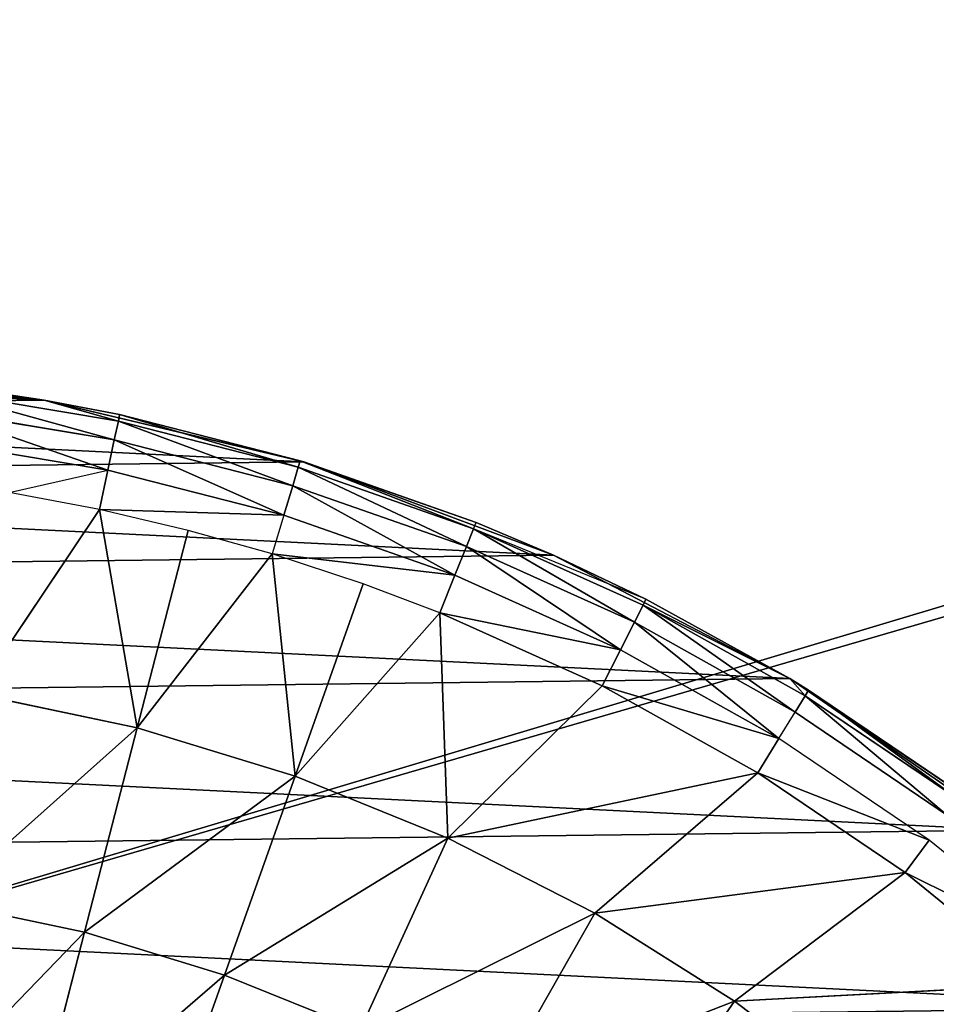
# Model space of a CAD drawing. Extents: x 0 to 602, y -131 to 3.
# Tile 128 of 167: x 341.49 to 342.68, y -5.08 to -3.8. Entities that reach past the tile are written whole.
import ezdxf

# ---------------------------------------------------------------- set-up
doc = ezdxf.new("R2010")
doc.units = 0
doc.header["$LTSCALE"] = 25.4
doc.layers.get('0').update_dxf_attribs({"color": 13, "linetype": 'CONTINUOUS'})

# ---------------------------------------------------------------- blocks, each defined once
blk = doc.blocks.new('PICASSO-LED-8131_STL')
at = {"color": 0}
for p, q in [((127.4641, 263.5323, 57.9568), (127.4258, 263.1897, 57.9568)), ((127.4641, 263.5323, 57.9568), (127.4258, 263.1897, 57.9568)), ((127.3739, 263.3388, 59.5383), (127.3353, 263.1074, 59.5383)), ((127.3739, 263.3388, 59.5383), (127.3353, 263.1074, 59.5383)), ((127.4134, 263.334, 59.4835), (127.3743, 263.0992, 59.4835)), ((127.4134, 263.334, 59.4835), (127.3743, 263.0992, 59.4835)), ((126.7769, 263.3227, 59.8767), (126.7378, 263.1376, 59.8767)), ((126.7769, 263.3227, 59.8767), (126.7378, 263.1376, 59.8767)), ((127.4382, 263.331, 59.4205), (127.3987, 263.094, 59.4205)), ((127.4382, 263.331, 59.4205), (127.3987, 263.094, 59.4205)), ((127.4382, 263.331, 59.4205), (127.4258, 263.1897, 59.3533)), ((127.4258, 263.1897, 57.9568), (127.4466, 263.3299, 59.3533)), ((127.4466, 263.3299, 59.3533), (127.4258, 263.1897, 59.3533)), ((127.4258, 263.1897, 57.9568), (127.4466, 263.3299, 59.3533)), ((127.046, 263.2783, 59.7373), (127.002, 263.0696, 59.7373)), ((127.046, 263.2783, 59.7373), (127.002, 263.0696, 59.7373)), ((127.046, 263.2783, 59.7373), (127.2842, 263.1182, 59.5814)), ((127.046, 263.2783, 59.7373), (127.2842, 263.1182, 59.5814)), ((127.2842, 263.1182, 59.5814), (127.3062, 263.2353, 59.5814)), ((127.3062, 263.2353, 59.5814), (127.3353, 263.1074, 59.5383)), ((126.4659, 263.2077, 59.9991), (126.7378, 263.1376, 59.8767)), ((126.4659, 263.2077, 59.9991), (126.7378, 263.1376, 59.8767)), ((127.4258, 263.1897, 57.9568), (127.3458, 262.8544, 57.9568)), ((127.4258, 263.1897, 57.9568), (127.3458, 262.8544, 57.9568)), ((127.3472, 262.8589, 59.3533), (127.4258, 263.1897, 57.9568)), ((127.3472, 262.8589, 59.3533), (127.4258, 263.1897, 57.9568)), ((127.4258, 263.1897, 59.3533), (127.3987, 263.094, 59.4205)), ((127.4258, 263.1897, 59.3533), (127.407, 263.0923, 59.3533)), ((127.407, 263.0923, 59.3533), (127.4258, 263.1897, 57.9568)), ((127.407, 263.0923, 59.3533), (127.4258, 263.1897, 57.9568)), ((127.4258, 263.1897, 59.3533), (127.4258, 263.1897, 57.9568)), ((127.4258, 263.1897, 59.3533), (127.4258, 263.1897, 57.9568)), ((126.7378, 263.1376, 59.8767), (126.6826, 262.9567, 59.8767)), ((126.7378, 263.1376, 59.8767), (126.6826, 262.9567, 59.8767)), ((126.7378, 263.1376, 59.8767), (127.002, 263.0696, 59.7373)), ((126.7378, 263.1376, 59.8767), (127.002, 263.0696, 59.7373)), ((127.2842, 263.1182, 59.5814), (127.002, 263.0696, 59.7373)), ((127.2842, 263.1182, 59.5814), (127.002, 263.0696, 59.7373)), ((127.2574, 263.0038, 59.5814), (127.2842, 263.1182, 59.5814)), ((127.277, 262.8802, 59.5383), (127.2842, 263.1182, 59.5814)), ((127.2842, 263.1182, 59.5814), (127.3353, 263.1074, 59.5383)), ((127.277, 262.8802, 59.5383), (127.3353, 263.1074, 59.5383)), ((127.277, 262.8802, 59.5383), (127.3353, 263.1074, 59.5383)), ((127.3353, 263.1074, 59.5383), (127.3743, 263.0992, 59.4835)), ((127.3353, 263.1074, 59.5383), (127.3743, 263.0992, 59.4835)), ((127.3151, 262.8686, 59.4835), (127.3743, 263.0992, 59.4835)), ((127.3151, 262.8686, 59.4835), (127.3743, 263.0992, 59.4835)), ((127.339, 262.8614, 59.4205), (127.3987, 263.094, 59.4205)), ((127.339, 262.8614, 59.4205), (127.3987, 263.094, 59.4205)), ((127.407, 263.0923, 59.3533), (127.3472, 262.8589, 59.3533)), ((127.407, 263.0923, 59.3533), (127.3472, 262.8589, 59.3533)), ((127.3743, 263.0992, 59.4835), (127.3987, 263.094, 59.4205)), ((127.3743, 263.0992, 59.4835), (127.3987, 263.094, 59.4205)), ((127.3987, 263.094, 59.4205), (127.407, 263.0923, 59.3533)), ((127.002, 263.0696, 59.7373), (126.9397, 262.8656, 59.7373)), ((127.002, 263.0696, 59.7373), (126.9397, 262.8656, 59.7373)), ((127.2574, 263.0038, 59.5814), (127.002, 263.0696, 59.7373)), ((127.002, 263.0696, 59.7373), (127.227, 262.8953, 59.5814)), ((127.2574, 263.0038, 59.5814), (127.002, 263.0696, 59.7373)), ((127.002, 263.0696, 59.7373), (127.227, 262.8953, 59.5814)), ((126.4179, 263.0505, 59.9991), (126.6826, 262.9567, 59.8767)), ((126.4179, 263.0505, 59.9991), (126.6826, 262.9567, 59.8767)), ((127.227, 262.8953, 59.5814), (127.2574, 263.0038, 59.5814)), ((126.6116, 262.7814, 59.8767), (126.6826, 262.9567, 59.8767)), ((126.6116, 262.7814, 59.8767), (126.6826, 262.9567, 59.8767)), ((126.6826, 262.9567, 59.8767), (126.9397, 262.8656, 59.7373)), ((126.6826, 262.9567, 59.8767), (126.9397, 262.8656, 59.7373)), ((127.227, 262.8953, 59.5814), (126.9397, 262.8656, 59.7373)), ((127.227, 262.8953, 59.5814), (126.9397, 262.8656, 59.7373)), ((127.1883, 262.7775, 59.5814), (127.227, 262.8953, 59.5814)), ((127.1993, 262.6588, 59.5383), (127.227, 262.8953, 59.5814)), ((127.277, 262.8802, 59.5383), (127.227, 262.8953, 59.5814)), ((127.277, 262.8802, 59.5383), (127.1993, 262.6588, 59.5383)), ((127.277, 262.8802, 59.5383), (127.1993, 262.6588, 59.5383)), ((127.277, 262.8802, 59.5383), (127.3151, 262.8686, 59.4835)), ((127.277, 262.8802, 59.5383), (127.3151, 262.8686, 59.4835)), ((126.8596, 262.6679, 59.7373), (126.9397, 262.8656, 59.7373)), ((126.8596, 262.6679, 59.7373), (126.9397, 262.8656, 59.7373)), ((127.1883, 262.7775, 59.5814), (126.9397, 262.8656, 59.7373)), ((126.9397, 262.8656, 59.7373), (127.1508, 262.6782, 59.5814)), ((127.1883, 262.7775, 59.5814), (126.9397, 262.8656, 59.7373)), ((126.9397, 262.8656, 59.7373), (127.1508, 262.6782, 59.5814)), ((127.3151, 262.8686, 59.4835), (127.2364, 262.644, 59.4835)), ((127.3151, 262.8686, 59.4835), (127.2364, 262.644, 59.4835)), ((127.3151, 262.8686, 59.4835), (127.339, 262.8614, 59.4205)), ((127.3151, 262.8686, 59.4835), (127.339, 262.8614, 59.4205)), ((127.3458, 262.8544, 57.9568), (127.2251, 262.5314, 57.9568)), ((127.3458, 262.8544, 57.9568), (127.2251, 262.5314, 57.9568)), ((127.339, 262.8614, 59.4205), (127.2595, 262.6347, 59.4205)), ((127.339, 262.8614, 59.4205), (127.2595, 262.6347, 59.4205)), ((127.3472, 262.8589, 59.3533), (127.2674, 262.6316, 59.3533)), ((127.3472, 262.8589, 59.3533), (127.2674, 262.6316, 59.3533)), ((127.2674, 262.6316, 59.3533), (127.3458, 262.8544, 57.9568)), ((127.2674, 262.6316, 59.3533), (127.3458, 262.8544, 57.9568)), ((127.3472, 262.8589, 59.3533), (127.339, 262.8614, 59.4205)), ((127.3472, 262.8589, 59.3533), (127.339, 262.8614, 59.4205)), ((127.3472, 262.8589, 59.3533), (127.3458, 262.8544, 57.9568)), ((127.3472, 262.8589, 59.3533), (127.3458, 262.8544, 57.9568)), ((126.8596, 262.6679, 59.7373), (126.6116, 262.7814, 59.8767)), ((126.8596, 262.6679, 59.7373), (126.6116, 262.7814, 59.8767)), ((127.1508, 262.6782, 59.5814), (127.1883, 262.7775, 59.5814)), ((126.8596, 262.6679, 59.7373), (127.1508, 262.6782, 59.5814)), ((126.8596, 262.6679, 59.7373), (127.1508, 262.6782, 59.5814)), ((127.0563, 262.4684, 59.5814), (127.1508, 262.6782, 59.5814)), ((127.0563, 262.4684, 59.5814), (127.1508, 262.6782, 59.5814)), ((127.1508, 262.6782, 59.5814), (127.1993, 262.6588, 59.5383)), ((126.7624, 262.4781, 59.7373), (126.8596, 262.6679, 59.7373)), ((126.7624, 262.4781, 59.7373), (126.8596, 262.6679, 59.7373)), ((126.9441, 262.2675, 59.5814), (126.8596, 262.6679, 59.7373)), ((126.9441, 262.2675, 59.5814), (126.8596, 262.6679, 59.7373)), ((127.0563, 262.4684, 59.5814), (126.8596, 262.6679, 59.7373)), ((127.0563, 262.4684, 59.5814), (126.8596, 262.6679, 59.7373)), ((127.103, 262.4449, 59.5383), (127.1993, 262.6588, 59.5383)), ((127.103, 262.4449, 59.5383), (127.1993, 262.6588, 59.5383)), ((127.2364, 262.644, 59.4835), (127.1993, 262.6588, 59.5383)), ((127.2364, 262.644, 59.4835), (127.1993, 262.6588, 59.5383)), ((127.1386, 262.4269, 59.4835), (127.2364, 262.644, 59.4835)), ((127.1386, 262.4269, 59.4835), (127.2364, 262.644, 59.4835)), ((127.1609, 262.4157, 59.4205), (127.2595, 262.6347, 59.4205)), ((127.1609, 262.4157, 59.4205), (127.2595, 262.6347, 59.4205)), ((127.1685, 262.4119, 59.3533), (127.2595, 262.6347, 59.4205)), ((127.2595, 262.6347, 59.4205), (127.2364, 262.644, 59.4835)), ((127.2595, 262.6347, 59.4205), (127.2364, 262.644, 59.4835)), ((127.2595, 262.6347, 59.4205), (127.2674, 262.6316, 59.3533)), ((127.2674, 262.6316, 59.3533), (127.2251, 262.5314, 57.9568)), ((127.2674, 262.6316, 59.3533), (127.2251, 262.5314, 57.9568)), ((127.2674, 262.6316, 59.3533), (127.2251, 262.5314, 59.3533)), ((126.5254, 262.6131, 59.8767), (126.7624, 262.4781, 59.7373)), ((126.5254, 262.6131, 59.8767), (126.7624, 262.4781, 59.7373)), ((127.2251, 262.5314, 57.9568), (127.0657, 262.2258, 57.9568)), ((127.2251, 262.5314, 57.9568), (127.0657, 262.2258, 57.9568)), ((127.2251, 262.5314, 57.9568), (127.1685, 262.4119, 59.3533)), ((127.2251, 262.5314, 57.9568), (127.1685, 262.4119, 59.3533)), ((127.2251, 262.5314, 59.3533), (127.1685, 262.4119, 59.3533)), ((127.2251, 262.5314, 57.9568), (127.2251, 262.5314, 59.3533)), ((127.2251, 262.5314, 57.9568), (127.2251, 262.5314, 59.3533)), ((126.6488, 262.2976, 59.7373), (126.7624, 262.4781, 59.7373)), ((126.6488, 262.2976, 59.7373), (126.7624, 262.4781, 59.7373)), ((126.815, 262.077, 59.5814), (126.7624, 262.4781, 59.7373)), ((126.815, 262.077, 59.5814), (126.7624, 262.4781, 59.7373)), ((126.9441, 262.2675, 59.5814), (126.7624, 262.4781, 59.7373)), ((126.9441, 262.2675, 59.5814), (126.7624, 262.4781, 59.7373)), ((126.9441, 262.2675, 59.5814), (127.0563, 262.4684, 59.5814)), ((126.9441, 262.2675, 59.5814), (127.0563, 262.4684, 59.5814)), ((127.0563, 262.4684, 59.5814), (127.103, 262.4449, 59.5383)), ((127.0563, 262.4684, 59.5814), (127.103, 262.4449, 59.5383)), ((126.4246, 262.453, 59.8767), (126.6488, 262.2976, 59.7373)), ((126.4246, 262.453, 59.8767), (126.6488, 262.2976, 59.7373)), ((127.103, 262.4449, 59.5383), (126.9885, 262.2401, 59.5383)), ((127.103, 262.4449, 59.5383), (126.9885, 262.2401, 59.5383)), ((127.103, 262.4449, 59.5383), (127.1386, 262.4269, 59.4835)), ((127.103, 262.4449, 59.5383), (127.1386, 262.4269, 59.4835)), ((127.1386, 262.4269, 59.4835), (127.0225, 262.2191, 59.4835)), ((127.1386, 262.4269, 59.4835), (127.0225, 262.2191, 59.4835)), ((127.1386, 262.4269, 59.4835), (127.1609, 262.4157, 59.4205)), ((127.1386, 262.4269, 59.4835), (127.1609, 262.4157, 59.4205)), ((127.1609, 262.4157, 59.4205), (127.0437, 262.206, 59.4205)), ((127.1609, 262.4157, 59.4205), (127.0437, 262.206, 59.4205)), ((127.1609, 262.4157, 59.4205), (127.0657, 262.2258, 59.3533)), ((127.1609, 262.4157, 59.4205), (127.0657, 262.2258, 59.3533)), ((127.0657, 262.2258, 57.9568), (127.1685, 262.4119, 59.3533)), ((127.1685, 262.4119, 59.3533), (127.0657, 262.2258, 59.3533)), ((127.0657, 262.2258, 57.9568), (127.1685, 262.4119, 59.3533)), ((127.1685, 262.4119, 59.3533), (127.0657, 262.2258, 59.3533)), ((127.1685, 262.4119, 59.3533), (127.1609, 262.4157, 59.4205)), ((127.1685, 262.4119, 59.3533), (127.1609, 262.4157, 59.4205)), ((126.5197, 262.1279, 59.7373), (126.6488, 262.2976, 59.7373)), ((126.5197, 262.1279, 59.7373), (126.6488, 262.2976, 59.7373)), ((126.67, 261.8983, 59.5814), (126.6488, 262.2976, 59.7373)), ((126.67, 261.8983, 59.5814), (126.6488, 262.2976, 59.7373)), ((126.815, 262.077, 59.5814), (126.6488, 262.2976, 59.7373)), ((126.815, 262.077, 59.5814), (126.6488, 262.2976, 59.7373)), ((126.815, 262.077, 59.5814), (126.9441, 262.2675, 59.5814)), ((126.815, 262.077, 59.5814), (126.9441, 262.2675, 59.5814)), ((126.9441, 262.2675, 59.5814), (126.9885, 262.2401, 59.5383)), ((126.9441, 262.2675, 59.5814), (126.9885, 262.2401, 59.5383)), ((126.8569, 262.0458, 59.5383), (126.9885, 262.2401, 59.5383)), ((126.9885, 262.2401, 59.5383), (127.0225, 262.2191, 59.4835)), ((127.0657, 262.2258, 57.9568), (126.87, 261.942, 57.9568)), ((127.0657, 262.2258, 57.9568), (126.87, 261.942, 57.9568)), ((126.9158, 262.0021, 59.3533), (127.0657, 262.2258, 57.9568)), ((126.9158, 262.0021, 59.3533), (127.0657, 262.2258, 57.9568)), ((127.0657, 262.2258, 59.3533), (127.0437, 262.206, 59.4205)), ((127.0657, 262.2258, 59.3533), (127.051, 262.2016, 59.3533)), ((127.051, 262.2016, 59.3533), (127.0657, 262.2258, 57.9568)), ((127.051, 262.2016, 59.3533), (127.0657, 262.2258, 57.9568)), ((127.0657, 262.2258, 59.3533), (127.0657, 262.2258, 57.9568)), ((127.0657, 262.2258, 59.3533), (127.0657, 262.2258, 57.9568)), ((126.889, 262.0221, 59.4835), (127.0225, 262.2191, 59.4835)), ((127.0225, 262.2191, 59.4835), (127.0437, 262.206, 59.4205)), ((127.0225, 262.2191, 59.4835), (127.0437, 262.206, 59.4205)), ((126.909, 262.0072, 59.4205), (127.0437, 262.206, 59.4205)), ((126.909, 262.0072, 59.4205), (127.0437, 262.206, 59.4205)), ((127.051, 262.2016, 59.3533), (126.9158, 262.0021, 59.3533)), ((127.051, 262.2016, 59.3533), (126.9158, 262.0021, 59.3533)), ((127.0437, 262.206, 59.4205), (127.051, 262.2016, 59.3533)), ((126.67, 261.8983, 59.5814), (126.815, 262.077, 59.5814)), ((126.67, 261.8983, 59.5814), (126.815, 262.077, 59.5814)), ((126.8569, 262.0458, 59.5383), (126.815, 262.077, 59.5814)), ((126.8569, 262.0458, 59.5383), (126.815, 262.077, 59.5814)), ((126.7091, 261.8636, 59.5383), (126.8569, 262.0458, 59.5383))]:
    blk.add_line(p, q, dxfattribs=at)
mesh = blk.add_polyface(dxfattribs=at)
corners = [(109.6675, 236.1709, 57.9276), (122.6675, 263.6709, 57.9276), (109.6675, 371.1709, 57.9276), (122.9354, 262.6709, 57.9276), (134.6675, 236.1709, 57.9276), (123.6675, 261.9389, 57.9276), (124.6675, 261.6709, 57.9276), (125.6675, 261.9389, 57.9276), (126.3995, 262.6709, 57.9276), (126.6675, 263.6709, 57.9276), (126.6675, 343.6709, 57.9276), (122.9354, 344.6709, 57.9276), (134.6675, 371.1709, 57.9276), (122.6675, 343.6709, 57.9276), (123.6675, 345.403, 57.9276), (124.6675, 345.6709, 57.9276), (125.6675, 345.403, 57.9276), (126.3995, 344.6709, 57.9276), (122.9354, 264.6709, 57.9276), (122.9354, 342.6709, 57.9276), (123.6675, 341.9389, 57.9276), (123.6675, 265.403, 57.9276), (124.6675, 341.6709, 57.9276), (124.6675, 265.6709, 57.9276), (125.6675, 341.9389, 57.9276), (125.6675, 265.403, 57.9276), (126.3995, 342.6709, 57.9276), (126.3995, 264.6709, 57.9276)]
mesh.append_faces([[corners[k] for k in face] for face in [(0, 1, 2), (1, 0, 3), (3, 4, 5), (5, 4, 6), (6, 4, 7), (7, 4, 8), (8, 4, 9), (2, 11, 12), (11, 2, 13), (12, 10, 4), (18, 13, 1), (13, 18, 19), (19, 18, 20), (20, 21, 22), (22, 23, 24), (24, 25, 26), (26, 9, 10)]], dxfattribs={"vtx0": -1, "vtx1": -1, "color": 0})
mesh.append_faces([[corners[k] for k in face] for face in [(9, 4, 10), (13, 2, 1)]], dxfattribs={"vtx0": -1, "vtx1": -1, "vtx2": -1, "color": 0})
mesh.append_faces([[corners[k] for k in face] for face in [(3, 0, 4), (12, 11, 14), (12, 14, 15), (12, 15, 16), (12, 16, 17), (12, 17, 10), (20, 18, 21), (22, 21, 23), (24, 23, 25), (26, 25, 27), (26, 27, 9)]], dxfattribs={"vtx0": -1, "vtx2": -1, "color": 0})
mesh = blk.add_polyface(dxfattribs=at)
corners = [(134.6675, 371.1709, 0.9276), (109.6675, 236.1709, 0.9276), (109.6675, 371.1709, 0.9276), (134.6675, 236.1709, 0.9276)]
mesh.append_faces([[corners[k] for k in face] for face in [(0, 1, 2), (1, 0, 3)]], dxfattribs={"vtx0": -1, "color": 0})
mesh = blk.add_polyface(dxfattribs=at)
corners = [(109.6675, 370.3709, 57.1276), (122.6675, 343.6709, 57.1276), (109.6675, 236.9709, 57.1276), (122.9354, 344.6709, 57.1276), (134.6675, 370.3709, 57.1276), (123.6675, 345.403, 57.1276), (124.6675, 345.6709, 57.1276), (125.6675, 345.403, 57.1276), (126.3995, 344.6709, 57.1276), (126.6675, 343.6709, 57.1276), (126.6675, 263.6709, 57.1276), (122.9354, 262.6709, 57.1276), (134.6675, 236.9709, 57.1276), (122.6675, 263.6709, 57.1276), (123.6675, 261.9389, 57.1276), (124.6675, 261.6709, 57.1276), (125.6675, 261.9389, 57.1276), (126.3995, 262.6709, 57.1276), (122.9354, 342.6709, 57.1276), (122.9354, 264.6709, 57.1276), (123.6675, 341.9389, 57.1276), (123.6675, 265.403, 57.1276), (124.6675, 341.6709, 57.1276), (124.6675, 265.6709, 57.1276), (125.6675, 341.9389, 57.1276), (125.6675, 265.403, 57.1276), (126.3995, 342.6709, 57.1276), (126.3995, 264.6709, 57.1276)]
mesh.append_faces([[corners[k] for k in face] for face in [(0, 1, 2), (1, 0, 3), (3, 4, 5), (5, 4, 6), (6, 4, 7), (7, 4, 8), (8, 4, 9), (2, 11, 12), (11, 2, 13), (12, 10, 4), (18, 13, 1), (13, 18, 19), (19, 20, 21), (21, 22, 23), (23, 24, 25), (25, 26, 27), (27, 9, 10)]], dxfattribs={"vtx0": -1, "vtx1": -1, "color": 0})
mesh.append_faces([[corners[k] for k in face] for face in [(9, 4, 10), (13, 2, 1)]], dxfattribs={"vtx0": -1, "vtx1": -1, "vtx2": -1, "color": 0})
mesh.append_faces([[corners[k] for k in face] for face in [(3, 0, 4), (12, 11, 14), (12, 14, 15), (12, 15, 16), (12, 16, 17), (12, 17, 10), (19, 18, 20), (21, 20, 22), (23, 22, 24), (25, 24, 26), (27, 26, 9)]], dxfattribs={"vtx0": -1, "vtx2": -1, "color": 0})
mesh = blk.add_polyface(dxfattribs=at)
corners = [(134.6675, 236.9709, 1.7276), (109.6675, 370.3709, 1.7276), (109.6675, 236.9709, 1.7276), (134.6675, 370.3709, 1.7276)]
mesh.append_faces([[corners[k] for k in face] for face in [(0, 1, 2), (1, 0, 3)]], dxfattribs={"vtx0": -1, "color": 0})
mesh = blk.add_polyface(dxfattribs=at)
corners = [(121.8848, 263.9814, 57.9568), (121.8931, 263.2933, 57.9568), (121.8677, 263.6371, 57.9568), (121.944, 264.321, 57.9568), (121.9605, 262.9552, 57.9568), (122.0445, 264.6508, 57.9568), (122.069, 262.628, 57.9568), (122.1848, 264.9657, 57.9568), (122.2168, 262.3166, 57.9568), (122.3628, 265.261, 57.9568), (122.4018, 262.0257, 57.9568), (122.5756, 265.5321, 57.9568), (122.6212, 261.7597, 57.9568), (122.8202, 265.7751, 57.9568), (122.8716, 261.5227, 57.9568), (123.0928, 265.9861, 57.9568), (123.0697, 263.5871, 57.9568), (123.0922, 263.9512, 57.9568), (123.278, 264.4643, 57.9568), (123.3892, 266.1621, 57.9568), (123.3775, 264.6175, 57.9568), (123.7706, 264.9959, 57.9568), (123.7051, 266.3003, 57.9568), (124.0355, 266.3987, 57.9568), (124.2681, 265.2202, 57.9568), (124.3755, 266.4557, 57.9568), (124.6293, 265.2705, 57.9568), (124.7199, 266.4704, 57.9568), (125.1691, 265.1902, 57.9568), (125.0635, 266.4428, 57.9568), (125.4012, 266.3731, 57.9568), (125.5002, 265.0372, 57.9568), (125.7277, 266.2625, 57.9568), (125.9109, 264.6779, 57.9568), (126.0381, 266.1125, 57.9568), (126.1066, 264.3701, 57.9568), (126.3278, 265.9256, 57.9568), (126.2579, 263.8458, 57.9568), (123.1492, 261.3183, 57.9568), (123.1302, 263.2274, 57.9568), (123.2706, 262.8907, 57.9568), (123.4498, 261.1496, 57.9568), (123.614, 262.4667, 57.9568), (123.7689, 261.019, 57.9568), (124.08, 262.1827, 57.9568), (124.1016, 260.9287, 57.9568), (124.6143, 262.0718, 57.9568), (124.4428, 260.8799, 57.9568), (124.7875, 260.8735, 57.9568), (125.1547, 262.1469, 57.9568), (125.1304, 260.9095, 57.9568), (125.4662, 260.9873, 57.9568), (125.6385, 262.3993, 57.9568), (125.79, 261.1057, 57.9568), (125.7772, 262.5182, 57.9568), (126.1, 262.9582, 57.9568), (126.0967, 261.2632, 57.9568), (126.3817, 261.457, 57.9568), (126.2562, 263.481, 57.9568), (126.5922, 265.7045, 57.9568), (126.6408, 261.6844, 57.9568), (126.8276, 265.4525, 57.9568), (126.87, 261.942, 57.9568), (127.0301, 265.1736, 57.9568), (127.0657, 262.2258, 57.9568), (127.1969, 264.8719, 57.9568), (127.2251, 262.5314, 57.9568), (127.3253, 264.5519, 57.9568), (127.3458, 262.8544, 57.9568), (127.4134, 264.2186, 57.9568), (127.4258, 263.1897, 57.9568), (127.4599, 263.877, 57.9568), (127.4641, 263.5323, 57.9568)]
mesh.append_faces([[corners[k] for k in face] for face in [(0, 1, 2), (70, 71, 72)]], dxfattribs={"vtx0": -1, "color": 0})
mesh.append_faces([[corners[k] for k in face] for face in [(1, 3, 4), (4, 5, 6), (6, 7, 8), (8, 9, 10), (10, 11, 12), (12, 13, 14), (16, 15, 17), (17, 15, 18), (18, 19, 20), (20, 19, 21), (21, 23, 24), (24, 25, 26), (26, 27, 28), (28, 30, 31), (31, 32, 33), (33, 34, 35), (35, 36, 37), (38, 40, 41), (41, 42, 43), (43, 44, 45), (45, 46, 47), (47, 46, 48), (48, 49, 50), (50, 49, 51), (51, 52, 53), (53, 55, 56), (56, 55, 57), (57, 59, 60), (60, 61, 62), (62, 63, 64), (64, 65, 66), (66, 67, 68), (68, 69, 70)]], dxfattribs={"vtx0": -1, "vtx1": -1, "color": 0})
mesh.append_faces([[corners[k] for k in face] for face in [(14, 15, 16), (57, 37, 36)]], dxfattribs={"vtx0": -1, "vtx1": -1, "vtx2": -1, "color": 0})
mesh.append_faces([[corners[k] for k in face] for face in [(1, 0, 3), (4, 3, 5), (6, 5, 7), (8, 7, 9), (10, 9, 11), (12, 11, 13), (14, 13, 15), (18, 15, 19), (21, 19, 22), (21, 22, 23), (24, 23, 25), (26, 25, 27), (28, 27, 29), (28, 29, 30), (31, 30, 32), (33, 32, 34), (35, 34, 36), (16, 38, 14), (38, 16, 39), (38, 39, 40), (41, 40, 42), (43, 42, 44), (45, 44, 46), (48, 46, 49), (51, 49, 52), (53, 52, 54), (53, 54, 55), (57, 55, 58), (57, 58, 37), (57, 36, 59), (60, 59, 61), (62, 61, 63), (64, 63, 65), (66, 65, 67), (68, 67, 69), (70, 69, 71)]], dxfattribs={"vtx0": -1, "vtx2": -1, "color": 0})
mesh = blk.add_polyface(dxfattribs=at)
corners = [(126.6675, 263.6709, 57.9276), (126.3995, 262.6709, 57.1276), (126.3995, 262.6709, 57.9276), (126.6675, 263.6709, 57.1276)]
mesh.append_faces([[corners[k] for k in face] for face in [(0, 1, 2), (1, 0, 3)]], dxfattribs={"vtx0": -1, "color": 0})
mesh = blk.add_polyface(dxfattribs=at)
corners = [(127.4641, 263.5323, 57.9568), (127.4466, 263.3299, 59.3533), (127.4258, 263.1897, 57.9568)]
mesh.append_faces([[corners[k] for k in face] for face in [(0, 1, 2)]], dxfattribs={"color": 0})
mesh = blk.add_polyface(dxfattribs=at)
corners = [(126.7378, 263.1376, 59.8767), (126.4998, 263.3684, 59.9991), (126.4659, 263.2077, 59.9991), (126.7769, 263.3227, 59.8767)]
mesh.append_faces([[corners[k] for k in face] for face in [(0, 1, 2), (1, 0, 3)]], dxfattribs={"vtx0": -1, "color": 0})
mesh = blk.add_polyface(dxfattribs=at)
corners = [(127.3739, 263.3388, 59.5383), (127.3062, 263.2353, 59.5814), (127.3353, 263.1074, 59.5383)]
mesh.append_faces([[corners[k] for k in face] for face in [(0, 1, 2)]], dxfattribs={"color": 0})
mesh = blk.add_polyface(dxfattribs=at)
corners = [(127.4134, 263.334, 59.4835), (127.3353, 263.1074, 59.5383), (127.3743, 263.0992, 59.4835), (127.3739, 263.3388, 59.5383)]
mesh.append_faces([[corners[k] for k in face] for face in [(0, 1, 2), (1, 0, 3)]], dxfattribs={"vtx0": -1, "color": 0})
mesh = blk.add_polyface(dxfattribs=at)
corners = [(127.4382, 263.331, 59.4205), (127.3743, 263.0992, 59.4835), (127.3987, 263.094, 59.4205), (127.4134, 263.334, 59.4835)]
mesh.append_faces([[corners[k] for k in face] for face in [(0, 1, 2), (1, 0, 3)]], dxfattribs={"vtx0": -1, "color": 0})
mesh = blk.add_polyface(dxfattribs=at)
corners = [(127.002, 263.0696, 59.7373), (126.7769, 263.3227, 59.8767), (126.7378, 263.1376, 59.8767), (127.046, 263.2783, 59.7373)]
mesh.append_faces([[corners[k] for k in face] for face in [(0, 1, 2), (1, 0, 3)]], dxfattribs={"vtx0": -1, "color": 0})
mesh = blk.add_polyface(dxfattribs=at)
corners = [(127.4382, 263.331, 59.4205), (127.3987, 263.094, 59.4205), (127.4258, 263.1897, 59.3533)]
mesh.append_faces([[corners[k] for k in face] for face in [(0, 1, 2)]], dxfattribs={"color": 0})
mesh = blk.add_polyface(dxfattribs=at)
corners = [(127.4466, 263.3299, 59.3533), (127.4258, 263.1897, 59.3533), (127.4258, 263.1897, 57.9568)]
mesh.append_faces([[corners[k] for k in face] for face in [(0, 1, 2)]], dxfattribs={"color": 0})
mesh = blk.add_polyface(dxfattribs=at)
corners = [(127.2842, 263.1182, 59.5814), (127.046, 263.2783, 59.7373), (127.002, 263.0696, 59.7373)]
mesh.append_faces([[corners[k] for k in face] for face in [(0, 1, 2)]], dxfattribs={"color": 0})
mesh = blk.add_polyface(dxfattribs=at)
corners = [(127.3062, 263.2353, 59.5814), (127.046, 263.2783, 59.7373), (127.2842, 263.1182, 59.5814)]
mesh.append_faces([[corners[k] for k in face] for face in [(0, 1, 2)]], dxfattribs={"color": 0})
mesh = blk.add_polyface(dxfattribs=at)
corners = [(126.6826, 262.9567, 59.8767), (126.4659, 263.2077, 59.9991), (126.4179, 263.0505, 59.9991), (126.7378, 263.1376, 59.8767)]
mesh.append_faces([[corners[k] for k in face] for face in [(0, 1, 2), (1, 0, 3)]], dxfattribs={"vtx0": -1, "color": 0})
mesh = blk.add_polyface(dxfattribs=at)
corners = [(127.4258, 263.1897, 57.9568), (127.3472, 262.8589, 59.3533), (127.3458, 262.8544, 57.9568)]
mesh.append_faces([[corners[k] for k in face] for face in [(0, 1, 2)]], dxfattribs={"color": 0})
mesh = blk.add_polyface(dxfattribs=at)
corners = [(127.4258, 263.1897, 57.9568), (127.407, 263.0923, 59.3533), (127.3472, 262.8589, 59.3533)]
mesh.append_faces([[corners[k] for k in face] for face in [(0, 1, 2)]], dxfattribs={"color": 0})
mesh = blk.add_polyface(dxfattribs=at)
corners = [(127.4258, 263.1897, 59.3533), (127.407, 263.0923, 59.3533), (127.4258, 263.1897, 57.9568)]
mesh.append_faces([[corners[k] for k in face] for face in [(0, 1, 2)]], dxfattribs={"color": 0})
mesh = blk.add_polyface(dxfattribs=at)
corners = [(126.9397, 262.8656, 59.7373), (126.7378, 263.1376, 59.8767), (126.6826, 262.9567, 59.8767), (127.002, 263.0696, 59.7373)]
mesh.append_faces([[corners[k] for k in face] for face in [(0, 1, 2), (1, 0, 3)]], dxfattribs={"vtx0": -1, "color": 0})
mesh = blk.add_polyface(dxfattribs=at)
corners = [(127.2842, 263.1182, 59.5814), (127.002, 263.0696, 59.7373), (127.2574, 263.0038, 59.5814)]
mesh.append_faces([[corners[k] for k in face] for face in [(0, 1, 2)]], dxfattribs={"color": 0})
mesh = blk.add_polyface(dxfattribs=at)
corners = [(127.3353, 263.1074, 59.5383), (127.2842, 263.1182, 59.5814), (127.277, 262.8802, 59.5383)]
mesh.append_faces([[corners[k] for k in face] for face in [(0, 1, 2)]], dxfattribs={"color": 0})
mesh = blk.add_polyface(dxfattribs=at)
corners = [(127.3743, 263.0992, 59.4835), (127.277, 262.8802, 59.5383), (127.3151, 262.8686, 59.4835), (127.3353, 263.1074, 59.5383)]
mesh.append_faces([[corners[k] for k in face] for face in [(0, 1, 2), (1, 0, 3)]], dxfattribs={"vtx0": -1, "color": 0})
mesh = blk.add_polyface(dxfattribs=at)
corners = [(127.3987, 263.094, 59.4205), (127.3151, 262.8686, 59.4835), (127.339, 262.8614, 59.4205), (127.3743, 263.0992, 59.4835)]
mesh.append_faces([[corners[k] for k in face] for face in [(0, 1, 2), (1, 0, 3)]], dxfattribs={"vtx0": -1, "color": 0})
mesh = blk.add_polyface(dxfattribs=at)
corners = [(127.407, 263.0923, 59.3533), (127.339, 262.8614, 59.4205), (127.3472, 262.8589, 59.3533), (127.3987, 263.094, 59.4205)]
mesh.append_faces([[corners[k] for k in face] for face in [(0, 1, 2), (1, 0, 3)]], dxfattribs={"vtx0": -1, "color": 0})
mesh = blk.add_polyface(dxfattribs=at)
corners = [(127.227, 262.8953, 59.5814), (127.002, 263.0696, 59.7373), (126.9397, 262.8656, 59.7373)]
mesh.append_faces([[corners[k] for k in face] for face in [(0, 1, 2)]], dxfattribs={"color": 0})
mesh = blk.add_polyface(dxfattribs=at)
corners = [(127.2574, 263.0038, 59.5814), (127.002, 263.0696, 59.7373), (127.227, 262.8953, 59.5814)]
mesh.append_faces([[corners[k] for k in face] for face in [(0, 1, 2)]], dxfattribs={"color": 0})
mesh = blk.add_polyface(dxfattribs=at)
corners = [(126.6116, 262.7814, 59.8767), (126.4179, 263.0505, 59.9991), (126.3563, 262.8983, 59.9991), (126.6826, 262.9567, 59.8767)]
mesh.append_faces([[corners[k] for k in face] for face in [(0, 1, 2), (1, 0, 3)]], dxfattribs={"vtx0": -1, "color": 0})
mesh = blk.add_polyface(dxfattribs=at)
corners = [(126.8596, 262.6679, 59.7373), (126.6826, 262.9567, 59.8767), (126.6116, 262.7814, 59.8767), (126.9397, 262.8656, 59.7373)]
mesh.append_faces([[corners[k] for k in face] for face in [(0, 1, 2), (1, 0, 3)]], dxfattribs={"vtx0": -1, "color": 0})
mesh = blk.add_polyface(dxfattribs=at)
corners = [(127.227, 262.8953, 59.5814), (126.9397, 262.8656, 59.7373), (127.1883, 262.7775, 59.5814)]
mesh.append_faces([[corners[k] for k in face] for face in [(0, 1, 2)]], dxfattribs={"color": 0})
mesh = blk.add_polyface(dxfattribs=at)
corners = [(127.277, 262.8802, 59.5383), (127.227, 262.8953, 59.5814), (127.1993, 262.6588, 59.5383)]
mesh.append_faces([[corners[k] for k in face] for face in [(0, 1, 2)]], dxfattribs={"color": 0})
mesh = blk.add_polyface(dxfattribs=at)
corners = [(127.3151, 262.8686, 59.4835), (127.1993, 262.6588, 59.5383), (127.2364, 262.644, 59.4835), (127.277, 262.8802, 59.5383)]
mesh.append_faces([[corners[k] for k in face] for face in [(0, 1, 2), (1, 0, 3)]], dxfattribs={"vtx0": -1, "color": 0})
mesh = blk.add_polyface(dxfattribs=at)
corners = [(127.1508, 262.6782, 59.5814), (126.9397, 262.8656, 59.7373), (126.8596, 262.6679, 59.7373)]
mesh.append_faces([[corners[k] for k in face] for face in [(0, 1, 2)]], dxfattribs={"color": 0})
mesh = blk.add_polyface(dxfattribs=at)
corners = [(127.1883, 262.7775, 59.5814), (126.9397, 262.8656, 59.7373), (127.1508, 262.6782, 59.5814)]
mesh.append_faces([[corners[k] for k in face] for face in [(0, 1, 2)]], dxfattribs={"color": 0})
mesh = blk.add_polyface(dxfattribs=at)
corners = [(127.339, 262.8614, 59.4205), (127.2364, 262.644, 59.4835), (127.2595, 262.6347, 59.4205), (127.3151, 262.8686, 59.4835)]
mesh.append_faces([[corners[k] for k in face] for face in [(0, 1, 2), (1, 0, 3)]], dxfattribs={"vtx0": -1, "color": 0})
mesh = blk.add_polyface(dxfattribs=at)
corners = [(127.3458, 262.8544, 57.9568), (127.2674, 262.6316, 59.3533), (127.2251, 262.5314, 57.9568)]
mesh.append_faces([[corners[k] for k in face] for face in [(0, 1, 2)]], dxfattribs={"color": 0})
mesh = blk.add_polyface(dxfattribs=at)
corners = [(127.3472, 262.8589, 59.3533), (127.2595, 262.6347, 59.4205), (127.2674, 262.6316, 59.3533), (127.339, 262.8614, 59.4205)]
mesh.append_faces([[corners[k] for k in face] for face in [(0, 1, 2), (1, 0, 3)]], dxfattribs={"vtx0": -1, "color": 0})
mesh = blk.add_polyface(dxfattribs=at)
corners = [(127.3472, 262.8589, 59.3533), (127.2674, 262.6316, 59.3533), (127.3458, 262.8544, 57.9568)]
mesh.append_faces([[corners[k] for k in face] for face in [(0, 1, 2)]], dxfattribs={"color": 0})
mesh = blk.add_polyface(dxfattribs=at)
corners = [(126.7624, 262.4781, 59.7373), (126.6116, 262.7814, 59.8767), (126.5254, 262.6131, 59.8767), (126.8596, 262.6679, 59.7373)]
mesh.append_faces([[corners[k] for k in face] for face in [(0, 1, 2), (1, 0, 3)]], dxfattribs={"vtx0": -1, "color": 0})
mesh = blk.add_polyface(dxfattribs=at)
corners = [(127.1508, 262.6782, 59.5814), (126.8596, 262.6679, 59.7373), (127.0563, 262.4684, 59.5814)]
mesh.append_faces([[corners[k] for k in face] for face in [(0, 1, 2)]], dxfattribs={"color": 0})
mesh = blk.add_polyface(dxfattribs=at)
corners = [(127.103, 262.4449, 59.5383), (127.1508, 262.6782, 59.5814), (127.0563, 262.4684, 59.5814), (127.1993, 262.6588, 59.5383)]
mesh.append_faces([[corners[k] for k in face] for face in [(0, 1, 2), (1, 0, 3)]], dxfattribs={"vtx0": -1, "color": 0})
mesh = blk.add_polyface(dxfattribs=at)
corners = [(126.9441, 262.2675, 59.5814), (126.8596, 262.6679, 59.7373), (126.7624, 262.4781, 59.7373)]
mesh.append_faces([[corners[k] for k in face] for face in [(0, 1, 2)]], dxfattribs={"color": 0})
mesh = blk.add_polyface(dxfattribs=at)
corners = [(127.0563, 262.4684, 59.5814), (126.8596, 262.6679, 59.7373), (126.9441, 262.2675, 59.5814)]
mesh.append_faces([[corners[k] for k in face] for face in [(0, 1, 2)]], dxfattribs={"color": 0})
mesh = blk.add_polyface(dxfattribs=at)
corners = [(127.2364, 262.644, 59.4835), (127.103, 262.4449, 59.5383), (127.1386, 262.4269, 59.4835), (127.1993, 262.6588, 59.5383)]
mesh.append_faces([[corners[k] for k in face] for face in [(0, 1, 2), (1, 0, 3)]], dxfattribs={"vtx0": -1, "color": 0})
mesh = blk.add_polyface(dxfattribs=at)
corners = [(127.2595, 262.6347, 59.4205), (127.1386, 262.4269, 59.4835), (127.1609, 262.4157, 59.4205), (127.2364, 262.644, 59.4835)]
mesh.append_faces([[corners[k] for k in face] for face in [(0, 1, 2), (1, 0, 3)]], dxfattribs={"vtx0": -1, "color": 0})
mesh = blk.add_polyface(dxfattribs=at)
corners = [(127.2595, 262.6347, 59.4205), (127.1609, 262.4157, 59.4205), (127.1685, 262.4119, 59.3533)]
mesh.append_faces([[corners[k] for k in face] for face in [(0, 1, 2)]], dxfattribs={"color": 0})
mesh = blk.add_polyface(dxfattribs=at)
corners = [(127.2674, 262.6316, 59.3533), (127.2251, 262.5314, 59.3533), (127.2251, 262.5314, 57.9568)]
mesh.append_faces([[corners[k] for k in face] for face in [(0, 1, 2)]], dxfattribs={"color": 0})
mesh = blk.add_polyface(dxfattribs=at)
corners = [(126.6488, 262.2976, 59.7373), (126.5254, 262.6131, 59.8767), (126.4246, 262.453, 59.8767), (126.7624, 262.4781, 59.7373)]
mesh.append_faces([[corners[k] for k in face] for face in [(0, 1, 2), (1, 0, 3)]], dxfattribs={"vtx0": -1, "color": 0})
mesh = blk.add_polyface(dxfattribs=at)
corners = [(127.2251, 262.5314, 57.9568), (127.1685, 262.4119, 59.3533), (127.0657, 262.2258, 57.9568)]
mesh.append_faces([[corners[k] for k in face] for face in [(0, 1, 2)]], dxfattribs={"color": 0})
mesh = blk.add_polyface(dxfattribs=at)
corners = [(127.2251, 262.5314, 59.3533), (127.1685, 262.4119, 59.3533), (127.2251, 262.5314, 57.9568)]
mesh.append_faces([[corners[k] for k in face] for face in [(0, 1, 2)]], dxfattribs={"color": 0})
mesh = blk.add_polyface(dxfattribs=at)
corners = [(126.815, 262.077, 59.5814), (126.7624, 262.4781, 59.7373), (126.6488, 262.2976, 59.7373)]
mesh.append_faces([[corners[k] for k in face] for face in [(0, 1, 2)]], dxfattribs={"color": 0})
mesh = blk.add_polyface(dxfattribs=at)
corners = [(126.9441, 262.2675, 59.5814), (126.7624, 262.4781, 59.7373), (126.815, 262.077, 59.5814)]
mesh.append_faces([[corners[k] for k in face] for face in [(0, 1, 2)]], dxfattribs={"color": 0})
mesh = blk.add_polyface(dxfattribs=at)
corners = [(126.9885, 262.2401, 59.5383), (127.0563, 262.4684, 59.5814), (126.9441, 262.2675, 59.5814), (127.103, 262.4449, 59.5383)]
mesh.append_faces([[corners[k] for k in face] for face in [(0, 1, 2), (1, 0, 3)]], dxfattribs={"vtx0": -1, "color": 0})
mesh = blk.add_polyface(dxfattribs=at)
corners = [(126.5197, 262.1279, 59.7373), (126.4246, 262.453, 59.8767), (126.3101, 262.3025, 59.8767), (126.6488, 262.2976, 59.7373)]
mesh.append_faces([[corners[k] for k in face] for face in [(0, 1, 2), (1, 0, 3)]], dxfattribs={"vtx0": -1, "color": 0})
mesh = blk.add_polyface(dxfattribs=at)
corners = [(127.1386, 262.4269, 59.4835), (126.9885, 262.2401, 59.5383), (127.0225, 262.2191, 59.4835), (127.103, 262.4449, 59.5383)]
mesh.append_faces([[corners[k] for k in face] for face in [(0, 1, 2), (1, 0, 3)]], dxfattribs={"vtx0": -1, "color": 0})
mesh = blk.add_polyface(dxfattribs=at)
corners = [(127.1609, 262.4157, 59.4205), (127.0225, 262.2191, 59.4835), (127.0437, 262.206, 59.4205), (127.1386, 262.4269, 59.4835)]
mesh.append_faces([[corners[k] for k in face] for face in [(0, 1, 2), (1, 0, 3)]], dxfattribs={"vtx0": -1, "color": 0})
mesh = blk.add_polyface(dxfattribs=at)
corners = [(127.1609, 262.4157, 59.4205), (127.0437, 262.206, 59.4205), (127.0657, 262.2258, 59.3533)]
mesh.append_faces([[corners[k] for k in face] for face in [(0, 1, 2)]], dxfattribs={"color": 0})
mesh = blk.add_polyface(dxfattribs=at)
corners = [(127.1609, 262.4157, 59.4205), (127.0657, 262.2258, 59.3533), (127.1685, 262.4119, 59.3533)]
mesh.append_faces([[corners[k] for k in face] for face in [(0, 1, 2)]], dxfattribs={"color": 0})
mesh = blk.add_polyface(dxfattribs=at)
corners = [(127.1685, 262.4119, 59.3533), (127.0657, 262.2258, 59.3533), (127.0657, 262.2258, 57.9568)]
mesh.append_faces([[corners[k] for k in face] for face in [(0, 1, 2)]], dxfattribs={"color": 0})
mesh = blk.add_polyface(dxfattribs=at)
corners = [(126.67, 261.8983, 59.5814), (126.6488, 262.2976, 59.7373), (126.5197, 262.1279, 59.7373)]
mesh.append_faces([[corners[k] for k in face] for face in [(0, 1, 2)]], dxfattribs={"color": 0})
mesh = blk.add_polyface(dxfattribs=at)
corners = [(126.815, 262.077, 59.5814), (126.6488, 262.2976, 59.7373), (126.67, 261.8983, 59.5814)]
mesh.append_faces([[corners[k] for k in face] for face in [(0, 1, 2)]], dxfattribs={"color": 0})
mesh = blk.add_polyface(dxfattribs=at)
corners = [(126.8569, 262.0458, 59.5383), (126.9441, 262.2675, 59.5814), (126.815, 262.077, 59.5814), (126.9885, 262.2401, 59.5383)]
mesh.append_faces([[corners[k] for k in face] for face in [(0, 1, 2), (1, 0, 3)]], dxfattribs={"vtx0": -1, "color": 0})
mesh = blk.add_polyface(dxfattribs=at)
corners = [(127.0657, 262.2258, 57.9568), (126.9158, 262.0021, 59.3533), (126.87, 261.942, 57.9568)]
mesh.append_faces([[corners[k] for k in face] for face in [(0, 1, 2)]], dxfattribs={"color": 0})
mesh = blk.add_polyface(dxfattribs=at)
corners = [(127.0657, 262.2258, 57.9568), (127.051, 262.2016, 59.3533), (126.9158, 262.0021, 59.3533)]
mesh.append_faces([[corners[k] for k in face] for face in [(0, 1, 2)]], dxfattribs={"color": 0})
mesh = blk.add_polyface(dxfattribs=at)
corners = [(127.0657, 262.2258, 59.3533), (127.051, 262.2016, 59.3533), (127.0657, 262.2258, 57.9568)]
mesh.append_faces([[corners[k] for k in face] for face in [(0, 1, 2)]], dxfattribs={"color": 0})
mesh = blk.add_polyface(dxfattribs=at)
corners = [(127.0437, 262.206, 59.4205), (126.889, 262.0221, 59.4835), (126.909, 262.0072, 59.4205), (127.0225, 262.2191, 59.4835)]
mesh.append_faces([[corners[k] for k in face] for face in [(0, 1, 2), (1, 0, 3)]], dxfattribs={"vtx0": -1, "color": 0})
mesh = blk.add_polyface(dxfattribs=at)
corners = [(127.051, 262.2016, 59.3533), (126.909, 262.0072, 59.4205), (126.9158, 262.0021, 59.3533), (127.0437, 262.206, 59.4205)]
mesh.append_faces([[corners[k] for k in face] for face in [(0, 1, 2), (1, 0, 3)]], dxfattribs={"vtx0": -1, "color": 0})
mesh = blk.add_polyface(dxfattribs=at)
corners = [(126.67, 261.8983, 59.5814), (126.5197, 262.1279, 59.7373), (126.5102, 261.7327, 59.5814)]
mesh.append_faces([[corners[k] for k in face] for face in [(0, 1, 2)]], dxfattribs={"color": 0})
mesh = blk.add_polyface(dxfattribs=at)
corners = [(126.7091, 261.8636, 59.5383), (126.815, 262.077, 59.5814), (126.67, 261.8983, 59.5814), (126.8569, 262.0458, 59.5383)]
mesh.append_faces([[corners[k] for k in face] for face in [(0, 1, 2), (1, 0, 3)]], dxfattribs={"vtx0": -1, "color": 0})

msp = doc.modelspace()

# ---------------------------------------------------------------- block references
at = {"color": 8, "rotation": 90.00000000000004}
msp.add_blockref('PICASSO-LED-8131_STL', (604.715, -131.72, -0.9276), dxfattribs=at)

doc.saveas('drawing.dxf')
